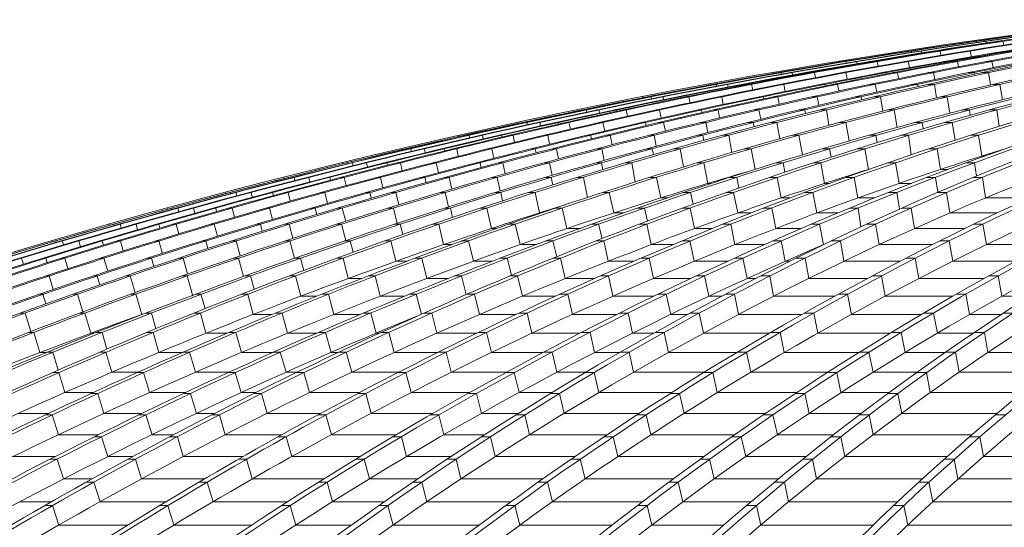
# Model space of a CAD drawing. Header units: millimetres. Extents: x 98865 to 469195, y -12752 to 43452.
# Tile 48 of 98: x 278870 to 282635, y 36623 to 38564. Entities that reach past the tile are written whole.
import ezdxf

# ---------------------------------------------------------------- set-up
doc = ezdxf.new("R2010")
doc.units = ezdxf.units.MM
doc.header["$LTSCALE"] = 0.05
doc.layers.get('0').update_dxf_attribs({"lineweight": 0})

# ---------------------------------------------------------------- blocks, each defined once
blk = doc.blocks.new('fjhhjhjj')
at = {"elevation": -8576.5}
for points in [[(46762.6, 15673.5, -0.18771), (62936.6, 24280.2)], [(62953.8, 24280.2, 0.039118), (59038.2, 23497.9, 0.036586), (55573.4, 22237.1, 0.039025), (52351.5, 20487.6, 0.039239), (49379.8, 18282.2, 0.036518), (46781.5, 15673.5)], [(62959.3, 24280.2, 0.039305), (59064, 23497.9, 0.0367), (55616.1, 22237.1, 0.036614), (52391.6, 20487.6, 0.036612), (49451.2, 18282.2, 0.036513), (46864.8, 15673.5)], [(62984.3, 24280.2, 0.039575), (59118, 23497.9, 0.036909), (55695.6, 22237.1, 0.036762), (52495.1, 20487.6, 0.036687), (49576.5, 18282.2, 0.01823), (48246.7, 17026.1, 0.018268), (47009.3, 15673.5)], [(62991.2, 24280.2, 0.039575), (59124.9, 23497.9, 0.036909), (55702.5, 22237.1, 0.036762), (52502, 20487.6, 0.036687), (49583.4, 18282.2, 0.03651), (47016.2, 15673.5)], [(63027.4, 24280.2, 0.039972), (59202.9, 23497.9, 0.018833), (57486.5, 22930.4, 0.018369), (55817.6, 22237.1, 0.018694), (54204.5, 21422.1, 0.018271), (52651.7, 20487.6, 0.018633), (51167.7, 19438.1, 0.01815), (49764.7, 18282.2, 0.018462), (48449.2, 17026.1, 0.018027), (47225.3, 15673.5)], [(63039.4, 24280.2, 0.040592), (59278.5, 23497.9, 0.037721), (55950.6, 22237.1, 0.038047), (52843.8, 20487.6, 0.037763), (50001.6, 18282.2, 0.036483), (47506, 15673.5)], [(63132.9, 24280.2, 0.040969), (59410, 23497.9, 0.037974), (56114.6, 22237.1, 0.037501), (53032.7, 20487.6, 0.037043), (50222.4, 18282.2, 0.036462), (47750.4, 15673.5)], [(63146.5, 24280.2, 0.040969), (59423.6, 23497.9, 0.037974), (56128.2, 22237.1, 0.037501), (53046.3, 20487.6, 0.037043), (50236, 18282.2, 0.036462), (47764, 15673.5)], [(63272.6, 24280.2, 0.041334), (59585.6, 23497.9, 0.038282), (56323.1, 22237.1, 0.037017), (53268, 20487.6, 0.036368), (50491, 18282.2, 0.036444), (48044.5, 15673.5)], [(63295, 24280.2, 0.042403), (59710.3, 23497.9, 0.039047), (56537.2, 22237.1, 0.038215), (53569.8, 20487.6, 0.037353), (50863.8, 18282.2, 0.036362), (48483.6, 15673.5)], [(63378.8, 24280.2, 0.043466), (59890.9, 23497.9, 0.039825), (56803.6, 22237.1, 0.038714), (53916.3, 20487.6, 0.037547), (51283.5, 18282.2, 0.036258), (48967.6, 15673.5)], [(63398.8, 24280.2, 0.043466), (59910.9, 23497.9, 0.039825), (56823.6, 22237.1, 0.038714), (53936.3, 20487.6, 0.037547), (51303.4, 18282.2, 0.036258), (48987.6, 15673.5)], [(63492.7, 24280.2, 0.044718), (60113.3, 23497.9, 0.040724), (57122, 22237.1, 0.039269), (54324.6, 20487.6, 0.037737), (51773.6, 18282.2, 0.036105), (49529.8, 15673.5)], [(63520.9, 24280.2, 0.046454), (60282.9, 23497.9, 0.041974), (57417.6, 22237.1, 0.039159), (54733.9, 20487.6, 0.037023), (52295.7, 18282.2, 0.035844), (50147.1, 15673.5)], [(63716, 24280.2, 0.047374), (60549.1, 23497.9, 0.042567), (57745.8, 22237.1, 0.040333), (55124.2, 20487.6, 0.038015), (52733.6, 18282.2, 0.035685), (50630.9, 15673.5)], [(63741.8, 24280.2, 0.047374), (60574.9, 23497.9, 0.042567), (57771.7, 22237.1, 0.040333), (55150.1, 20487.6, 0.038015), (52759.5, 18282.2, 0.035685), (50656.7, 15673.5)], [(63964.6, 24280.2, 0.048308), (60867.1, 23497.9, 0.043228), (58126.2, 22237.1, 0.039953), (55559.6, 20487.6, 0.037282), (53226.6, 18282.2, 0.035508), (51171.2, 15673.5)], [(64001.7, 24280.2, 0.050801), (61078.4, 23497.9, 0.044807), (58490.9, 22237.1, 0.041478), (56070.9, 20487.6, 0.038141), (53864.2, 18282.2, 0.034979), (51923.2, 15673.5)], [(64136.1, 24280.2, 0.05323), (61368.1, 23497.9, 0.046298), (58918, 22237.1, 0.042138), (56626.7, 20487.6, 0.038087), (54537.2, 18282.2, 0.03439), (52699.3, 15673.5)], [(64167.2, 24280.2, 0.053231), (61399.2, 23497.9, 0.046299), (58949.1, 22237.1, 0.042139), (56657.8, 20487.6, 0.038087), (54568.3, 18282.2, 0.03439), (52730.4, 15673.5)], [(64309.6, 24280.2, 0.056039), (61706.2, 23497.9, 0.047917), (59401.7, 22237.1, 0.042752), (57246.6, 20487.6, 0.037893), (55281.3, 18282.2, 0.033634), (53552.7, 15673.5)], [(64351.4, 24280.2, 0.059928), (61953.1, 23497.9, 0.050008), (59831, 22237.1, 0.042466), (57843.3, 20487.6, 0.036488), (56037.5, 18282.2, 0.03248), (54446.1, 15673.5)], [(64628.8, 24280.2, 0.061936), (62327.9, 23497.9, 0.050937), (60291.3, 22237.1, 0.043534), (58386.6, 20487.6, 0.037088), (56649.7, 18282.2, 0.031856), (55122, 15673.5)], [(64664.4, 24280.2, 0.061935), (62363.5, 23497.9, 0.050937), (60326.9, 22237.1, 0.043536), (58422.2, 20487.6, 0.037089), (56685.3, 18282.2, 0.031857), (55157.5, 15673.5)], [(64962.1, 24280.2, 0.064033), (62757.2, 23497.9, 0.051922), (60806.3, 22237.1, 0.042903), (58979.3, 20487.6, 0.0359), (57318.7, 18282.2, 0.031172), (55855.7, 15673.5)], [(65010.2, 24280.2, 0.069507), (63034.5, 23497.9, 0.05401), (61285.7, 22237.1, 0.043608), (59650.2, 20487.6, 0.035415), (58158.8, 18282.2, 0.029326), (56847, 15673.5)], [(65182, 24280.2, 0.074832), (63404.9, 23497.9, 0.055576), (61831.8, 22237.1, 0.043071), (60360.7, 20487.6, 0.033892), (59019.2, 18282.2, 0.027439), (57839.2, 15673.5)], [(65221.3, 24280.2, 0.074834), (63444.1, 23497.9, 0.055579), (61871, 22237.1, 0.04307), (60399.9, 20487.6, 0.033892), (59058.4, 18282.2, 0.027439), (57878.4, 15673.5)], [(65398.2, 24280.2, 0.080869), (63825.5, 23497.9, 0.056693), (62433.4, 22237.1, 0.041891), (61131.6, 20487.6, 0.031865), (59944.4, 18282.2, 0.025214), (58900.2, 15673.5)], [(62388.5, 24205.7, 0.033617), (59039.5, 23497.9, 0.036586), (55574.8, 22237.1, 0.039142), (52353.6, 20487.6, 0.039364), (49381.1, 18282.2, 0.036518), (46782.9, 15673.5)], [(62388.5, 24205.7, 0.033628), (59059.7, 23497.9, 0.0367), (55611.7, 22237.1, 0.036614), (52387.2, 20487.6, 0.036612), (49446.8, 18282.2, 0.036513), (46860.4, 15673.5)], [(62427.8, 24197.6, 0.033744), (59212.3, 23497.9, 0.037215), (55827, 22237.1, 0.036977), (52661, 20487.6, 0.018395), (51177.1, 19438.1, 0.036624), (48458.6, 17026.1, 0.018179), (47234.7, 15673.5)], [(62427.2, 24197.6, 0.034203), (59266.1, 23497.9, 0.037721), (55938.3, 22237.1, 0.038047), (52831.5, 20487.6, 0.037763), (49989.3, 18282.2, 0.036483), (47493.7, 15673.5)], [(62703.1, 24197.6, 0.035058), (59600.5, 23497.9, 0.038282), (56338, 22237.1, 0.037134), (53283.6, 20487.6, 0.036499), (50505.9, 18282.2, 0.036444), (48059.3, 15673.5)], [(62703.4, 24197.6, 0.035573), (59692.6, 23497.9, 0.039047), (56519.5, 22237.1, 0.038215), (53552.1, 20487.6, 0.037353), (50846.1, 18282.2, 0.036362), (48465.9, 15673.5)], [(62979.4, 24197.6, 0.037923), (60135.5, 23497.9, 0.040724), (57144.2, 22237.1, 0.039269), (54346.8, 20487.6, 0.037737), (51795.8, 18282.2, 0.036105), (49552, 15673.5)], [(62978.8, 24197.6, 0.039031), (60258.1, 23497.9, 0.041973), (57392.9, 22237.1, 0.039281), (54709.8, 20487.6, 0.037158), (52270.9, 18282.2, 0.035844), (50122.3, 15673.5)], [(63503.7, 24197.6, 0.0412), (60894, 23497.9, 0.043228), (58153.2, 22237.1, 0.040078), (55587.1, 20487.6, 0.037418), (53253.5, 18282.2, 0.035508), (51198.2, 15673.5)], [(63503.7, 24197.6, 0.042487), (61049.2, 23497.9, 0.044807), (58461.6, 22237.1, 0.041477), (56041.7, 20487.6, 0.038141), (53835, 18282.2, 0.034979), (51894, 15673.5)], [(63933.9, 24197.6, 0.047911), (61739, 23497.9, 0.047918), (59434.5, 22237.1, 0.042752), (57279.4, 20487.6, 0.037893), (55314.2, 18282.2, 0.033634), (53585.5, 15673.5)], [(63933.2, 24197.6, 0.050186), (61918.3, 23497.9, 0.050008), (59796.2, 22237.1, 0.042596), (57809, 20487.6, 0.036624), (56002.7, 18282.2, 0.03248), (54411.3, 15673.5)], [(64655.9, 24197.6, 0.055235), (62793.6, 23497.9, 0.051921), (60842.6, 22237.1, 0.043033), (59016.2, 20487.6, 0.036034), (57355.1, 18282.2, 0.031172), (55892.1, 15673.5)], [(64655.6, 24197.6, 0.057888), (62996.6, 23497.9, 0.05401), (61247.7, 22237.1, 0.043608), (59612.2, 20487.6, 0.035414), (58120.9, 18282.2, 0.029326), (56809, 15673.5)], [(64373.6, 24132.3, 0.054713), (62376.9, 23420, 0.05094), (60346.7, 22163.2, 0.043536), (58448.1, 20419.3, 0.037089), (56716.8, 18221, 0.031745), (55193.6, 15620.6)], [(64921.4, 24108, 0.063226), (63454.4, 23420, 0.055579), (61886.4, 22163.2, 0.04307), (60420, 20419.3, 0.033892), (59082.7, 18221, 0.0273), (57906.3, 15620.6)], [(63842.6, 24083.4, 0.0479), (61966.6, 23420, 0.050007), (59851.3, 22163.2, 0.043358), (57873.5, 20419.3, 0.037419), (56070, 18221, 0.032414), (54483.7, 15620.6)], [(64510.1, 24057.8, 0.052863), (63046, 23420, 0.05401), (61302.8, 22163.2, 0.043608), (59672.5, 20419.3, 0.035415), (58185.9, 18221, 0.029237), (56878, 15620.6)], [(62452, 23788, 0.020585), (61415.3, 23420, 0.046298), (58973, 22163.2, 0.042138), (56689, 20419.3, 0.038087), (54606.3, 18221, 0.034244), (52773.8, 15620.6)], [(61476, 23702.7, 0.013612), (60593.4, 23420, 0.042568), (57799, 22163.2, 0.040333), (55185.8, 20419.3, 0.038016), (52802.8, 18221, 0.035579), (50706.4, 15620.6)], [(61928.4, 23708.6, 0.014968), (61095.4, 23420, 0.044807), (58516.1, 22163.2, 0.041477), (56104, 20419.3, 0.038788), (53904.3, 18221, 0.034841), (51969.1, 15620.6)], [(60766.4, 23572.4, 0.006913), (60301.1, 23420, 0.041972), (57445.1, 22163.2, 0.040001), (54774.7, 20419.3, 0.037946), (52339.7, 18221, 0.035806), (50197.8, 15620.6)], [(63186.8, 23602.1, 0.011823), (62806.7, 23420, 0.051924), (60861.9, 22163.2, 0.043673), (59043.5, 20419.3, 0.036691), (57385.5, 18221, 0.014988), (56630, 16968.9, 0.013115), (55926.6, 15620.6)], [(61756.6, 23421.1, 0.000061), (61754, 23420, 0.047917), (59456.9, 22163.2, 0.042751), (57308.8, 20419.3, 0.037892), (55349.8, 18221, 0.033527), (53626.4, 15620.6)], [(59171.8, 23162.2, 0.030221), (56853.7, 22163.2, 0.038714), (53975.7, 20419.3, 0.037547), (51351.3, 18221, 0.036142), (49042.3, 15620.6)], [(60199.1, 23146.1, 0.03225), (58180.2, 22163.2, 0.04069), (55625.6, 20419.3, 0.038083), (53296.2, 18221, 0.035317), (51246.7, 15620.6)]]:
    blk.add_lwpolyline(points, format="xyb", dxfattribs=at)
for points in [[(62307.5, 24197.6), (62308.2, 24194.6)], [(62332.2, 24197.6), (62328.8, 24197.6)], [(62332.2, 24197.6), (62332.2, 24197.6)], [(62337.6, 24197.6), (62332.7, 24197.6)], [(62337.6, 24197.6), (62338.6, 24193.4)], [(62374.2, 24197.6), (62367.3, 24197.6)], [(62374.2, 24197.6), (62375.6, 24191.4)], [(62439.3, 24197.6), (62417.1, 24197.6)], [(62439.3, 24197.6), (62442.7, 24182.8)], [(62068.4, 24158.6), (62067.6, 24161.9)], [(62081.7, 24160.2), (62078.9, 24160.2)], [(62081.8, 24159.8), (62081.7, 24160.2)], [(62089, 24160.2), (62084.2, 24160.2)], [(62089, 24160.2), (62090, 24155.4)], [(62127.4, 24160.2), (62120.5, 24160.2)], [(62127.4, 24160.2), (62128.9, 24153.2)], [(62137.7, 24152.2), (62133, 24152.2)], [(62183.3, 24160.2), (62173, 24160.2)], [(62183.3, 24160.2), (62183.4, 24159.6)], [(62199.3, 24160.2), (62187.1, 24160.2)], [(62199.3, 24160.2), (62202.7, 24143.9)], [(62315, 24160.2), (62301.4, 24160.2)], [(62315, 24160.2), (62319.7, 24138.5)], [(61816.7, 24118.2), (61815.9, 24121.9)], [(61831.2, 24120.2), (61828.9, 24120.2)], [(61831.4, 24119.5), (61831.2, 24120.2)], [(61840.2, 24120.2), (61835.6, 24120.2)], [(61840.2, 24120.2), (61841.4, 24114.8)], [(61880.5, 24120.2), (61873.6, 24120.2)], [(61880.5, 24120.2), (61882.1, 24112.3)], [(61938.8, 24120.2), (61928.8, 24120.2)], [(61938.8, 24120.2), (61939.1, 24118.9)], [(61959.1, 24120.2), (61946.9, 24120.2)], [(61959.1, 24120.2), (61963.2, 24102.6)], [(62077.2, 24120.2), (62063.6, 24120.2)], [(62077.2, 24120.2), (62082.1, 24096.8)], [(62230.4, 24120.2), (62213.7, 24120.2)], [(62230.4, 24120.2), (62231, 24117.4)], [(62265.7, 24120.2), (62246.8, 24120.2)], [(62265.7, 24120.2), (62269.7, 24100)], [(62397.4, 24120.2), (62377.4, 24120.2)], [(62397.4, 24120.2), (62402, 24096.8)], [(61565.4, 24075.4), (61564.5, 24079.3)], [(61580.9, 24077.7), (61578.9, 24077.7)], [(61581.1, 24076.7), (61580.9, 24077.7)], [(61591.5, 24077.7), (61587, 24077.7)], [(61591.5, 24077.7), (61592.8, 24071.7)], [(61633.6, 24077.7), (61626.8, 24077.7)], [(61633.6, 24077.7), (61635.4, 24068.9)], [(61694.4, 24077.7), (61684.6, 24077.7)], [(61694.4, 24077.7), (61694.8, 24075.6)], [(61719, 24077.7), (61706.7, 24077.7)], [(61719, 24077.7), (61722.7, 24058.5)], [(61839.5, 24077.7), (61825.9, 24077.7)], [(61839.5, 24077.7), (61844.6, 24052.5)], [(61994.3, 24077.7), (61978.3, 24077.7)], [(61994.3, 24077.7), (61995.3, 24073.3)], [(62036.7, 24077.7), (62018.3, 24077.7)], [(62036.7, 24077.7), (62041.1, 24055.1)], [(62174.6, 24077.7), (62154.6, 24077.7)], [(62174.6, 24077.7), (62179.6, 24051.5)], [(62329.9, 24077.7), (62306.7, 24077.7)], [(62329.9, 24077.7), (62331, 24071.7)], [(62384.8, 24077.7), (62359.5, 24077.7)], [(62384.8, 24077.7), (62392.7, 24030.5)], [(61314.5, 24030), (61313.6, 24034.2)], [(61330.7, 24032.7), (61329, 24032.7)], [(61331, 24031.3), (61330.7, 24032.7)], [(61343, 24032.7), (61338.5, 24032.7)], [(61343, 24032.7), (61344.5, 24026)], [(61386.9, 24032.7), (61380, 24032.7)], [(61386.9, 24032.7), (61388.9, 24022.8)], [(61450.1, 24032.7), (61440.5, 24032.7)], [(61450.1, 24032.7), (61450.7, 24029.6)], [(61478.9, 24032.7), (61466.6, 24032.7)], [(61478.9, 24032.7), (61482.9, 24011.9)], [(61601.8, 24032.7), (61588.2, 24032.7)], [(61601.8, 24032.7), (61607.3, 24005.6)], [(61758.4, 24032.7), (61742.9, 24032.7)], [(61758.4, 24032.7), (61759.6, 24026.6)], [(61807.8, 24032.7), (61789.7, 24032.7)], [(61807.8, 24032.7), (61812.3, 24007.5)], [(61951.9, 24032.7), (61931.9, 24032.7)], [(61951.9, 24032.7), (61957.3, 24003.5)], [(62113.6, 24032.7), (62090.9, 24032.7)], [(62113.6, 24032.7), (62115.1, 24024.2)], [(62177.9, 24032.7), (62152.8, 24032.7)], [(62177.9, 24032.7), (62186.3, 23981.8)], [(62428.4, 24032.7), (62402.5, 24032.7)], [(62428.4, 24032.7), (62438.4, 23974.3)], [(61064, 23982.1), (61063.1, 23986.5)], [(61080.8, 23985.1), (61079.3, 23985.1)], [(61081.2, 23983.4), (61080.8, 23985.1)], [(61094.6, 23985.1), (61090.2, 23985.1)], [(61094.6, 23985.1), (61096.1, 23977.7)], [(61140.3, 23985.1), (61133.5, 23985.1)], [(61140.3, 23985.1), (61142.2, 23974.2)], [(61206.1, 23985.1), (61196.6, 23985.1)], [(61206.1, 23985.1), (61206.8, 23981.1)], [(61239, 23985.1), (61226.7, 23985.1)], [(61239, 23985.1), (61243.3, 23962.8)], [(61364.4, 23985.1), (61350.8, 23985.1)], [(61364.4, 23985.1), (61370.3, 23956.1)], [(61522.8, 23985.1), (61507.7, 23985.1)], [(61522.8, 23985.1), (61524.5, 23977.2)], [(61579.1, 23985.1), (61561.2, 23985.1)], [(61579.1, 23985.1), (61584.5, 23957.3)], [(61729.3, 23985.1), (61709.3, 23985.1)], [(61729.3, 23985.1), (61735.3, 23952.9)], [(61897.6, 23985.1), (61875.2, 23985.1)], [(61897.6, 23985.1), (61899.6, 23974)], [(61971.1, 23985.1), (61946.2, 23985.1)], [(61971.1, 23985.1), (61980.2, 23930.4)], [(62226.1, 23985.1), (62200.3, 23985.1)], [(62226.1, 23985.1), (62236.9, 23922.6)], [(60813.1, 23936.4), (60814.1, 23931.8)], [(60831.3, 23935), (60829.9, 23935)], [(60831.3, 23935), (60829.9, 23935)], [(60831.3, 23935), (60831.7, 23932.9)], [(60846.5, 23935), (60842.1, 23935)], [(60846.5, 23935), (60842.1, 23935)], [(60846.5, 23935), (60848.2, 23926.9)], [(60894.1, 23935), (60887.2, 23935)], [(60894.1, 23935), (60887.2, 23935)], [(60894.1, 23935), (60896.6, 23923.1)], [(60962.3, 23935), (60952.9, 23935)], [(60962.3, 23935), (60952.9, 23935)], [(60962.3, 23935), (60963.4, 23929.9)], [(60999.4, 23935), (60987.1, 23935)], [(60999.4, 23935), (60987.1, 23935)], [(60999.4, 23935), (61004.1, 23911)], [(61127.1, 23935), (61113.5, 23935)], [(61127.1, 23935), (61113.5, 23935)], [(61127.1, 23935), (61133.5, 23904.1)], [(61287.6, 23935), (61272.7, 23935)], [(61287.6, 23935), (61272.7, 23935)], [(61287.6, 23935), (61289.7, 23925.2)], [(61350.6, 23935), (61332.9, 23935)], [(61350.6, 23935), (61332.9, 23935)], [(61350.6, 23935), (61356.6, 23904.4)], [(61506.9, 23935), (61487, 23935)], [(61506.9, 23935), (61487, 23935)], [(61506.9, 23935), (61513.7, 23899.6)], [(61681.9, 23935), (61659.7, 23935)], [(61681.9, 23935), (61659.7, 23935)], [(61681.9, 23935), (61684.4, 23921.1)], [(61764.6, 23935), (61739.8, 23935)], [(61764.6, 23935), (61739.8, 23935)], [(61764.6, 23935), (61774.4, 23876.5)], [(62024.1, 23935), (61998.2, 23935)], [(62024.1, 23935), (61998.2, 23935)], [(62024.1, 23935), (62035.7, 23868.3)], [(62311.4, 23935), (62284.5, 23935)], [(62311.4, 23935), (62284.5, 23935)], [(62311.4, 23935), (62314.9, 23915)], [(62416.1, 23935), (62386.8, 23935)], [(62416.1, 23935), (62386.8, 23935)], [(62416.1, 23935), (62426.1, 23872.6)], [(60585.9, 23883.5), (60584.8, 23888.3)], [(60603.2, 23887), (60602, 23887)], [(60603.8, 23884.5), (60603.2, 23887)], [(60619.7, 23887), (60615.4, 23887)], [(60619.7, 23887), (60621.7, 23878.1)], [(60669, 23887), (60662.1, 23887)], [(60669, 23887), (60671.8, 23874)], [(60739.6, 23887), (60730.3, 23887)], [(60739.6, 23887), (60740.9, 23880.9)], [(60780.4, 23887), (60768.1, 23887)], [(60780.4, 23887), (60785.7, 23861.5)], [(60910.4, 23887), (60896.8, 23887)], [(60910.4, 23887), (60917.5, 23854.3)], [(61072.7, 23887), (61058, 23887)], [(61072.7, 23887), (61075.3, 23875.4)], [(61141.8, 23887), (61124.3, 23887)], [(61141.8, 23887), (61149, 23853.9)], [(61303.8, 23887), (61283.8, 23887)], [(61303.8, 23887), (61311.5, 23848.6)], [(61484.8, 23887), (61462.8, 23887)], [(61484.8, 23887), (61488, 23870.4)], [(61575.8, 23887), (61551.2, 23887)], [(61575.8, 23887), (61587, 23825)], [(61839.5, 23887), (61813.6, 23887)], [(61839.5, 23887), (61852.5, 23816.5)], [(62130.6, 23887), (62103.9, 23887)], [(62130.6, 23887), (62135, 23863.2)], [(62245.6, 23887), (62216.5, 23887)], [(62245.6, 23887), (62257, 23819.3)], [(60363.5, 23834.4), (60362.4, 23839.2)], [(60380.9, 23838), (60379.8, 23838)], [(60381.6, 23835.2), (60380.9, 23838)], [(60398.6, 23838), (60394.3, 23838)], [(60398.6, 23838), (60400.7, 23828.5)], [(60449.5, 23838), (60442.6, 23838)], [(60449.5, 23838), (60452.6, 23824)], [(60522.5, 23838), (60513.2, 23838)], [(60522.5, 23838), (60524, 23830.9)], [(60566.9, 23838), (60554.6, 23838)], [(60566.9, 23838), (60572.5, 23811)], [(60699, 23838), (60685.4, 23838)], [(60699, 23838), (60706.5, 23803.6)], [(60863.3, 23838), (60848.7, 23838)], [(60863.3, 23838), (60866.2, 23824.5)], [(60938.3, 23838), (60920.8, 23838)], [(60938.3, 23838), (60945.7, 23802.2)], [(61105.7, 23838), (61085.7, 23838)], [(61105.7, 23838), (61114, 23796.5)], [(61292.8, 23838), (61270.8, 23838)], [(61292.8, 23838), (61296.5, 23818.6)], [(61391.8, 23838), (61367.2, 23838)], [(61391.8, 23838), (61403.5, 23772.4)], [(61659.5, 23838), (61633.6, 23838)], [(61659.5, 23838), (61673, 23763.4)], [(61954.4, 23838), (61927.8, 23838)], [(61954.4, 23838), (61959.5, 23810.3)], [(62079.3, 23838), (62050.4, 23838)], [(62079.3, 23838), (62089.3, 23763.9)], [(62346.8, 23838), (62315.7, 23838)], [(62346.8, 23838), (62359.4, 23759)], [(60138.9, 23782.6), (60137.7, 23787.6)], [(60156.3, 23786.4), (60155.1, 23786.4)], [(60157.1, 23783.2), (60156.3, 23786.4)], [(60175.2, 23786.4), (60170.9, 23786.4)], [(60175.2, 23786.4), (60177.6, 23776.1)], [(60227.7, 23786.4), (60220.8, 23786.4)], [(60227.7, 23786.4), (60231.1, 23771.3)], [(60303, 23786.4), (60293.8, 23786.4)], [(60303, 23786.4), (60304.9, 23778.1)], [(60351.2, 23786.4), (60338.8, 23786.4)], [(60351.2, 23786.4), (60357.3, 23757.9)], [(60485.4, 23786.4), (60471.8, 23786.4)], [(60485.4, 23786.4), (60493.5, 23750.2)], [(60651.7, 23786.4), (60637.2, 23786.4)], [(60651.7, 23786.4), (60655.2, 23771)], [(60732.6, 23786.4), (60715.1, 23786.4)], [(60732.6, 23786.4), (60740.8, 23747.8)], [(60905.5, 23786.4), (60885.5, 23786.4)], [(60905.5, 23786.4), (60915.3, 23741.8)], [(61098.8, 23786.4), (61076.9, 23786.4)], [(61098.8, 23786.4), (61103.2, 23764.1)], [(61206, 23786.4), (61181.4, 23786.4)], [(61206, 23786.4), (61218.8, 23717.2)], [(61477.7, 23786.4), (61451.8, 23786.4)], [(61477.7, 23786.4), (61492.5, 23707.9)], [(61776.4, 23786.4), (61750, 23786.4)], [(61776.4, 23786.4), (61782.5, 23754.7)], [(61911.4, 23786.4), (61882.6, 23786.4)], [(61925.2, 23707.6), (61911.4, 23786.4)], [(62187.8, 23786.4), (62156.7, 23786.4)], [(62187.8, 23786.4), (62200.8, 23707.6)], [(62370.4, 23759), (62359.4, 23759)], [(59914.8, 23728.9), (59913.5, 23733.9)], [(59932, 23732.8), (59930.9, 23732.8)], [(59933, 23729.2), (59932, 23732.8)], [(59952.1, 23732.8), (59947.8, 23732.8)], [(59952.1, 23732.8), (59954.7, 23721.7)], [(60006.3, 23732.8), (59999.4, 23732.8)], [(60006.3, 23732.8), (60010.1, 23716.6)], [(60084, 23732.8), (60074.8, 23732.8)], [(60084, 23732.8), (60086.2, 23723.3)], [(60135.8, 23732.8), (60123.4, 23732.8)], [(60135.8, 23732.8), (60142.5, 23702.7)], [(60272.2, 23732.8), (60258.6, 23732.8)], [(60272.2, 23732.8), (60281, 23694.8)], [(60440.5, 23732.8), (60426, 23732.8)], [(60440.5, 23732.8), (60444.6, 23715.3)], [(60527.3, 23732.8), (60509.8, 23732.8)], [(60527.3, 23732.8), (60536.5, 23691.3)], [(60705.7, 23732.8), (60685.8, 23732.8)], [(60705.7, 23732.8), (60716.1, 23684.8)], [(60905.2, 23732.8), (60883.3, 23732.8)], [(60905.2, 23732.8), (60910.4, 23707.4)], [(61020.5, 23732.8), (60995.9, 23732.8)], [(61020.5, 23732.8), (61033.9, 23659.7)], [(61296.2, 23732.8), (61270.4, 23732.8)], [(61296.2, 23732.8), (61311.8, 23654.1)], [(61598.9, 23732.8), (61572.5, 23732.8)], [(61598.9, 23732.8), (61606.1, 23696.8)], [(61743.9, 23732.8), (61715.1, 23732.8)], [(61758.2, 23654.1), (61743.9, 23732.8)], [(62029.1, 23732.8), (61998, 23732.8)], [(62029.1, 23732.8), (62042.7, 23654.1)], [(62330.7, 23732.8), (62298.3, 23732.8)], [(62330.7, 23732.8), (62338.8, 23682.1)], [(61925.5, 23707.6), (61925.2, 23707.6)], [(62230.2, 23707.6), (62200.8, 23707.6)], [(59691.1, 23673.1), (59689.8, 23678.2)], [(59708.2, 23677.1), (59707.1, 23677.1)], [(59709.3, 23673.1), (59708.2, 23677.1)], [(59729.4, 23677.1), (59725.1, 23677.1)], [(59729.4, 23677.1), (59732.4, 23665.3)], [(59785.3, 23677.1), (59778.4, 23677.1)], [(59785.3, 23677.1), (59789.6, 23659.8)], [(59865.4, 23677.1), (59856.1, 23677.1)], [(59865.4, 23677.1), (59868, 23666.4)], [(59920.8, 23677.1), (59908.4, 23677.1)], [(59920.8, 23677.1), (59928.4, 23645.5)], [(60059.4, 23677.1), (60045.8, 23677.1)], [(60059.4, 23677.1), (60069, 23637.3)], [(60229.8, 23677.1), (60215.2, 23677.1)], [(60229.8, 23677.1), (60234.6, 23657.5)], [(60322.3, 23677.1), (60304.9, 23677.1)], [(60322.3, 23677.1), (60332.6, 23632.7)], [(60506.3, 23677.1), (60486.4, 23677.1)], [(60506.3, 23677.1), (60518, 23625.7)], [(60712, 23677.1), (60690.1, 23677.1)], [(60712, 23677.1), (60718.2, 23648.5)], [(60835.4, 23677.1), (60810.8, 23677.1)], [(60835.4, 23677.1), (60851.8, 23600.8)], [(61115.2, 23677.1), (61089.3, 23677.1)], [(61115.2, 23677.1), (61131.4, 23598.6)], [(61324.2, 23654.1), (61311.8, 23654.1)], [(61421.9, 23677.1), (61395.4, 23677.1)], [(61421.9, 23677.1), (61430.3, 23636.6)], [(61576.8, 23677.1), (61547.9, 23677.1)], [(61591.7, 23598.6), (61576.8, 23677.1)], [(61776.2, 23654.1), (61758.2, 23654.1)], [(61870.9, 23677.1), (61839.8, 23677.1)], [(61870.9, 23677.1), (61885, 23598.6)], [(62089.7, 23654.1), (62042.7, 23654.1)], [(62182, 23677.1), (62149.5, 23677.1)], [(62182, 23677.1), (62191.4, 23620)], [(62361.1, 23677.1), (62326.7, 23677.1)], [(62361.1, 23677.1), (62372.9, 23598.6)], [(59468, 23615.3), (59466.6, 23620.4)], [(59484.8, 23619.4), (59483.6, 23619.4)], [(59486.1, 23615), (59484.8, 23619.4)], [(59507.1, 23619.4), (59502.8, 23619.4)], [(59507.1, 23619.4), (59510.5, 23606.8)], [(59564.7, 23619.4), (59557.8, 23619.4)], [(59564.7, 23619.4), (59569.5, 23600.9)], [(59647.2, 23619.4), (59637.9, 23619.4)], [(59647.2, 23619.4), (59650.3, 23607.4)], [(59706.2, 23619.4), (59693.9, 23619.4)], [(59706.2, 23619.4), (59714.4, 23586.1)], [(59847, 23619.4), (59833.4, 23619.4)], [(59847, 23619.4), (59857.5, 23577.7)], [(60019.5, 23619.4), (60004.9, 23619.4)], [(60019.5, 23619.4), (60024.7, 23597.5)], [(60117.9, 23619.4), (60100.3, 23619.4)], [(60117.9, 23619.4), (60129.4, 23572)], [(60307.4, 23619.4), (60287.4, 23619.4)], [(60307.4, 23619.4), (60320.4, 23564.5)], [(60519.3, 23619.4), (60497.4, 23619.4)], [(60519.3, 23619.4), (60526.6, 23587.4)], [(60650.7, 23619.4), (60626.1, 23619.4)], [(60650.7, 23619.4), (60667.3, 23541.1)], [(60934.6, 23619.4), (60908.8, 23619.4)], [(60934.6, 23619.4), (60951.5, 23541.1)], [(61245.4, 23619.4), (61218.8, 23619.4)], [(61245.4, 23619.4), (61255.1, 23574.3)], [(61410.2, 23619.4), (61381.2, 23619.4)], [(61425.7, 23541.1), (61410.2, 23619.4)], [(61713.2, 23619.4), (61682.1, 23619.4)], [(61713.2, 23619.4), (61727.8, 23541.1)], [(62033.7, 23619.4), (62001.2, 23619.4)], [(62033.7, 23619.4), (62044.8, 23555.6)], [(62224.6, 23619.4), (62190, 23619.4)], [(62224.6, 23619.4), (62236.8, 23541.1)], [(61156.8, 23598.6), (61131.4, 23598.6)], [(61626.7, 23598.6), (61591.7, 23598.6)], [(61949.1, 23598.6), (61885, 23598.6)], [(62542.2, 23598.6), (62372.9, 23598.6)], [(59245.4, 23555.5), (59244, 23560.6)], [(59261.9, 23559.7), (59260.7, 23559.7)], [(59263.3, 23554.8), (59261.9, 23559.7)], [(59285.3, 23559.7), (59281, 23559.7)], [(59285.3, 23559.7), (59289.1, 23546.2)], [(59344.5, 23559.7), (59337.6, 23559.7)], [(59344.5, 23559.7), (59349.8, 23539.9)], [(59429.5, 23559.7), (59420.2, 23559.7)], [(59429.5, 23559.7), (59433.1, 23546.4)], [(59492.1, 23559.7), (59479.8, 23559.7)], [(59492.1, 23559.7), (59501.1, 23524.8)], [(59635, 23559.7), (59621.4, 23559.7)], [(59635, 23559.7), (59646.7, 23516.2)], [(59809.7, 23559.7), (59795, 23559.7)], [(59809.7, 23559.7), (59816.2, 23535.6)], [(59913.8, 23559.7), (59896.2, 23559.7)], [(59913.8, 23559.7), (59926.7, 23509.2)], [(60108.9, 23559.7), (60088.9, 23559.7)], [(60108.9, 23559.7), (60123.4, 23501.2)], [(60327.2, 23559.7), (60305.1, 23559.7)], [(60327.2, 23559.7), (60335.6, 23524.2)], [(60466.5, 23559.7), (60441.8, 23559.7)], [(60466.5, 23559.7), (60483.9, 23481.5)], [(60674, 23541.1), (60667.3, 23541.1)], [(60754.5, 23559.7), (60728.7, 23559.7)], [(60754.5, 23559.7), (60772.1, 23481.5)], [(60989.2, 23541.1), (60951.5, 23541.1)], [(61069.4, 23559.7), (61042.7, 23559.7)], [(61069.4, 23559.7), (61080.7, 23509.8)], [(61244, 23559.7), (61214.9, 23559.7)], [(61260.2, 23481.5), (61244, 23559.7)], [(61477.1, 23541.1), (61425.7, 23541.1)], [(61555.9, 23559.7), (61524.8, 23559.7)], [(61555.9, 23559.7), (61571.3, 23481.5)], [(61808.6, 23541.1), (61727.8, 23541.1)], [(61886.1, 23559.7), (61853.4, 23559.7)], [(61886.1, 23559.7), (61896, 23487.5)], [(62088.5, 23559.7), (62053.9, 23559.7)], [(62088.5, 23559.7), (62101.4, 23481.5)], [(62418.2, 23541.1), (62236.8, 23541.1)], [(59021.9, 23498.8), (59023.4, 23493.7)], [(59039.5, 23497.9), (59038.2, 23497.9)], [(59039.5, 23497.9), (59041.1, 23492.6)], [(59064, 23497.9), (59059.7, 23497.9)], [(59064, 23497.9), (59068.2, 23483.6)], [(59124.9, 23497.9), (59118, 23497.9)], [(59124.9, 23497.9), (59130.9, 23476.9)], [(59212.3, 23497.9), (59202.9, 23497.9)], [(59212.3, 23497.9), (59216.4, 23483.2)], [(59278.5, 23497.9), (59266.1, 23497.9)], [(59278.5, 23497.9), (59288.4, 23461.3)], [(59423.6, 23497.9), (59410, 23497.9)], [(59423.6, 23497.9), (59436.1, 23452.4)], [(59600.5, 23497.9), (59585.6, 23497.9)], [(59600.5, 23497.9), (59607.9, 23471.5)], [(59710.3, 23497.9), (59692.6, 23497.9)], [(59710.3, 23497.9), (59724.6, 23444.2)], [(59910.9, 23497.9), (59890.9, 23497.9)], [(59910.9, 23497.9), (59927.1, 23435.7)], [(60135.5, 23497.9), (60113.3, 23497.9)], [(60135.5, 23497.9), (60145.2, 23458.9)], [(60282.9, 23497.9), (60258.1, 23497.9)], [(60282.9, 23497.9), (60301.1, 23420)], [(60574.9, 23497.9), (60549.1, 23497.9)], [(60574.9, 23497.9), (60593.4, 23420)], [(60894, 23497.9), (60867.1, 23497.9)], [(60894, 23497.9), (60907, 23443)], [(61078.4, 23497.9), (61049.2, 23497.9)], [(61078.4, 23497.9), (61095.4, 23420)], [(61399.2, 23497.9), (61368.1, 23497.9)], [(61399.2, 23497.9), (61368.1, 23497.9)], [(61399.2, 23497.9), (61415.3, 23420)], [(61739, 23497.9), (61706.2, 23497.9)], [(61739, 23497.9), (61706.2, 23497.9)], [(61739, 23497.9), (61754, 23420)], [(61953.1, 23497.9), (61918.3, 23497.9)], [(61953.1, 23497.9), (61918.3, 23497.9)], [(61953.1, 23497.9), (61966.6, 23420)], [(62363.5, 23497.9), (62327.9, 23497.9)], [(62363.5, 23497.9), (62327.9, 23497.9)], [(62363.5, 23497.9), (62376.9, 23420)], [(60502.7, 23481.5), (60483.9, 23481.5)], [(60821.8, 23481.5), (60772.1, 23481.5)], [(61327.7, 23481.5), (61260.2, 23481.5)], [(61668.2, 23481.5), (61571.3, 23481.5)], [(62294.4, 23481.5), (62101.4, 23481.5)], [(58801.7, 23429.7), (58800.1, 23434.8)], [(58817.7, 23434), (58816.4, 23434)], [(58819.5, 23428.3), (58817.7, 23434)], [(58843.3, 23434), (58839, 23434)], [(58843.3, 23434), (58847.9, 23418.8)], [(58905.8, 23434), (58898.9, 23434)], [(58905.8, 23434), (58912.4, 23411.8)], [(58995.6, 23434), (58985.9, 23434)], [(58995.6, 23434), (59000.3, 23417.8)], [(59065.5, 23434), (59053.2, 23434)], [(59065.5, 23434), (59076.2, 23395.8)], [(59212.7, 23434), (59199.1, 23434)], [(59212.7, 23434), (59226.3, 23386.6)], [(59391.7, 23434), (59376.9, 23434)], [(59391.7, 23434), (59400.1, 23405.1)], [(59507.4, 23434), (59489.7, 23434)], [(59507.4, 23434), (59523.1, 23377.1)], [(59713.5, 23434), (59693.6, 23434)], [(59713.5, 23434), (59731.2, 23368.1)], [(59944.4, 23434), (59922.1, 23434)], [(59944.4, 23434), (59955.4, 23391.1)], [(60099.8, 23434), (60075.1, 23434)], [(60099.8, 23434), (60118.6, 23356.3)], [(60331.5, 23420), (60301.1, 23420)], [(60395.9, 23434), (60370.1, 23434)], [(60395.9, 23434), (60414.9, 23356.3)], [(60654.4, 23420), (60593.4, 23420)], [(60719, 23434), (60692.1, 23434)], [(60719, 23434), (60733.7, 23373.9)], [(60913.4, 23434), (60884.1, 23434)], [(60930.9, 23356.3), (60913.4, 23434)], [(61178.3, 23420), (61095.4, 23420)], [(61243.1, 23434), (61212, 23434)], [(61243.1, 23434), (61259.6, 23356.3)], [(61527.8, 23420), (61415.3, 23420)], [(61592.3, 23434), (61559.4, 23434)], [(61607.7, 23356.3), (61592.3, 23434)], [(61754.3, 23420), (61754, 23420)], [(61818.2, 23434), (61783.4, 23434)], [(61818.2, 23434), (61832.1, 23356.3)], [(62170.6, 23420), (61966.6, 23420)], [(62234.1, 23434), (62198.5, 23434)], [(62234.1, 23434), (62247.9, 23356.3)], [(62606.6, 23420), (62376.9, 23420)], [(58687.3, 23368.1), (58680.5, 23368.1)], [(58687.3, 23368.1), (58694.5, 23344.7)], [(58779.5, 23368.1), (58769.6, 23368.1)], [(58779.5, 23368.1), (58784.9, 23350.4)], [(58853.1, 23368.1), (58840.7, 23368.1)], [(58853.1, 23368.1), (58864.7, 23328.2)], [(59002.4, 23368.1), (58988.8, 23368.1)], [(59002.4, 23368.1), (59017, 23318.7)], [(59183.5, 23368.1), (59168.6, 23368.1)], [(59183.5, 23368.1), (59192.9, 23336.6)], [(59304.9, 23368.1), (59287.2, 23368.1)], [(59304.9, 23368.1), (59322.1, 23307.9)], [(59516.6, 23368.1), (59496.6, 23368.1)], [(59516.6, 23368.1), (59535.9, 23298.3)], [(59753.6, 23368.1), (59731.4, 23368.1)], [(59753.6, 23368.1), (59766, 23321.3)], [(59917.1, 23368.1), (59892.3, 23368.1)], [(59917.1, 23368.1), (59936.5, 23290.6)], [(60159.9, 23356.3), (60118.6, 23356.3)], [(60217.2, 23368.1), (60191.4, 23368.1)], [(60217.2, 23368.1), (60236.8, 23290.6)], [(60486.6, 23356.3), (60414.9, 23356.3)], [(60544.3, 23368.1), (60517.4, 23368.1)], [(60544.3, 23368.1), (60560.7, 23302.7)], [(60748.5, 23368.1), (60719.3, 23368.1)], [(60766.5, 23290.6), (60748.5, 23368.1)], [(61028.5, 23356.3), (60930.9, 23356.3)], [(61087.1, 23368.1), (61055.9, 23368.1)], [(61087.1, 23368.1), (61104.1, 23290.6)], [(61387, 23356.3), (61259.6, 23356.3)], [(61445.6, 23368.1), (61412.8, 23368.1)], [(61461.5, 23290.6), (61445.6, 23368.1)], [(61624.6, 23356.3), (61607.7, 23356.3)], [(61683.2, 23368.1), (61648.4, 23368.1)], [(61683.2, 23368.1), (61697.6, 23290.6)], [(62046.3, 23356.3), (61832.1, 23356.3)], [(62104.7, 23368.1), (62069.1, 23368.1)], [(62104.7, 23368.1), (62118.9, 23290.6)], [(62487.6, 23356.3), (62247.9, 23356.3)], [(58792.6, 23300.2), (58779, 23300.2)], [(58792.6, 23300.2), (58808.3, 23248.8)], [(58975.8, 23300.2), (58960.9, 23300.2)], [(58975.8, 23300.2), (58986.3, 23266.1)], [(59102.9, 23300.2), (59085.3, 23300.2)], [(59102.9, 23300.2), (59121.6, 23236.6)], [(59320.1, 23300.2), (59300.1, 23300.2)], [(59320.1, 23300.2), (59342.4, 23222.9)], [(59563.2, 23300.2), (59541, 23300.2)], [(59563.2, 23300.2), (59577.2, 23249.3)], [(59734.8, 23300.2), (59710, 23300.2)], [(59734.8, 23300.2), (59754.8, 23222.9)], [(59988.3, 23290.6), (59936.5, 23290.6)], [(60038.9, 23300.2), (60013, 23300.2)], [(60038.9, 23300.2), (60059, 23222.9)], [(60318.8, 23290.6), (60236.8, 23290.6)], [(60369.9, 23300.2), (60343, 23300.2)], [(60369.9, 23300.2), (60387.7, 23229.1)], [(60583.9, 23300.2), (60554.7, 23300.2)], [(60602.5, 23222.9), (60583.9, 23300.2)], [(60878.5, 23290.6), (60766.5, 23290.6)], [(60931.2, 23300.2), (60900.1, 23300.2)], [(60931.2, 23300.2), (60948.8, 23222.9)], [(61245.9, 23290.6), (61104.1, 23290.6)], [(61299.1, 23300.2), (61266.2, 23300.2)], [(61315.5, 23222.9), (61299.1, 23300.2)], [(61494.8, 23290.6), (61461.5, 23290.6)], [(61548.3, 23300.2), (61513.5, 23300.2)], [(61548.3, 23300.2), (61563.1, 23222.9)], [(61921.7, 23290.6), (61697.6, 23290.6)], [(61975.2, 23300.2), (61939.6, 23300.2)], [(61975.2, 23300.2), (61989.9, 23222.9)], [(62368.2, 23290.6), (62118.9, 23290.6)], [(62421.8, 23300.2), (62385.4, 23300.2)], [(62421.8, 23300.2), (62436, 23222.9)], [(58768.7, 23230.2), (58753.8, 23230.2)], [(58768.7, 23230.2), (58780.3, 23193.4)], [(58901.5, 23230.2), (58883.8, 23230.2)], [(58901.5, 23230.2), (58921.8, 23163.2)], [(59124.1, 23230.2), (59104.1, 23230.2)], [(59124.1, 23230.2), (59146.8, 23153.1)], [(59373.3, 23230.2), (59351.1, 23230.2)], [(59373.3, 23230.2), (59388.9, 23175.2)], [(59552.8, 23230.2), (59528.1, 23230.2)], [(59552.8, 23230.2), (59573.4, 23153.1)], [(59860.9, 23230.2), (59835, 23230.2)], [(59860.9, 23230.2), (59881.5, 23153.1)], [(60195.9, 23230.2), (60168.9, 23230.2)], [(60216.3, 23153.7), (60195.9, 23230.2)], [(60419.6, 23230.2), (60390.4, 23230.2)], [(60438.7, 23153.1), (60419.6, 23230.2)], [(60775.6, 23230.2), (60744.5, 23230.2)], [(60793.7, 23153.1), (60775.6, 23230.2)], [(61152.7, 23230.2), (61119.9, 23230.2)], [(61169.6, 23153.1), (61152.7, 23230.2)], [(61413.5, 23230.2), (61378.7, 23230.2)], [(61413.5, 23230.2), (61428.7, 23153.1)], [(61845.9, 23230.2), (61810.3, 23230.2)], [(61845.9, 23230.2), (61860.9, 23153.1)], [(62297.9, 23230.2), (62261.5, 23230.2)], [(62312.5, 23153.1), (62297.9, 23230.2)], [(59816.6, 23222.9), (59754.8, 23222.9)], [(60150.9, 23222.9), (60059, 23222.9)], [(60728.4, 23222.9), (60602.5, 23222.9)], [(61104.8, 23222.9), (60948.8, 23222.9)], [(61364.8, 23222.9), (61315.5, 23222.9)], [(61796.9, 23222.9), (61563.1, 23222.9)], [(62248.7, 23222.9), (61989.9, 23222.9)], [(62541.2, 23222.9), (62436, 23222.9)], [(58700.6, 23158.3), (58682.9, 23158.3)], [(58700.6, 23158.3), (58722.6, 23087.7)], [(58928.6, 23158.3), (58908.6, 23158.3)], [(58928.6, 23158.3), (58952, 23081.4)], [(59183.9, 23158.3), (59161.6, 23158.3)], [(59183.9, 23158.3), (59201.2, 23099)], [(59371.3, 23158.3), (59346.6, 23158.3)], [(59371.3, 23158.3), (59392.5, 23081.4)], [(59683.3, 23158.3), (59657.4, 23158.3)], [(59683.3, 23158.3), (59704.6, 23081.4)], [(60022.2, 23158.3), (59995.3, 23158.3)], [(60043.3, 23081.4), (60022.2, 23158.3)], [(60255.7, 23158.3), (60226.4, 23158.3)], [(60275.3, 23081.4), (60255.7, 23158.3)], [(60620.4, 23158.3), (60589.3, 23158.3)], [(60620.4, 23158.3), (60638.9, 23081.4)], [(61006.7, 23158.3), (60973.8, 23158.3)], [(61024, 23081.4), (61006.7, 23158.3)], [(61278.9, 23158.3), (61244.1, 23158.3)], [(61278.9, 23158.3), (61294.6, 23081.4)], [(61716.7, 23158.3), (61681.1, 23158.3)], [(61716.7, 23158.3), (61732.1, 23081.4)], [(62174.1, 23158.3), (62137.7, 23158.3)], [(62189.1, 23081.4), (62174.1, 23158.3)], [(62479.6, 23158.3), (62441.6, 23158.3)], [(59148.4, 23153.1), (59146.8, 23153.1)], [(59645, 23153.1), (59573.4, 23153.1)], [(59983.1, 23153.1), (59881.5, 23153.1)], [(60578.4, 23153.1), (60438.7, 23153.1)], [(60963.6, 23153.1), (60793.7, 23153.1)], [(61234.7, 23153.1), (61169.6, 23153.1)], [(61672.1, 23153.1), (61428.7, 23153.1)], [(62129, 23153.1), (61860.9, 23153.1)], [(62433.9, 23153.1), (62312.5, 23153.1)], [(58733.7, 23084.3), (58713.7, 23084.3)], [(58733.7, 23084.3), (58757.7, 23007.7)], [(58965.5, 23081.4), (58952, 23081.4)], [(58995, 23084.3), (58972.7, 23084.3)], [(58995, 23084.3), (59012.8, 23020.1)], [(59190.4, 23084.3), (59165.6, 23084.3)], [(59190.4, 23084.3), (59212.1, 23007.7)], [(59473.6, 23081.4), (59392.5, 23081.4)], [(59506.2, 23084.3), (59480.4, 23084.3)], [(59506.2, 23084.3), (59528, 23007.7)], [(59815.5, 23081.4), (59704.6, 23081.4)], [(59849.1, 23084.3), (59822.1, 23084.3)], [(59870.7, 23007.7), (59849.1, 23084.3)], [(60056.6, 23081.4), (60043.3, 23081.4)], [(60092.1, 23084.3), (60062.9, 23084.3)], [(60112.3, 23007.7), (60092.1, 23084.3)], [(60428.4, 23081.4), (60275.3, 23081.4)], [(60465.5, 23084.3), (60434.3, 23084.3)], [(60465.5, 23084.3), (60484.5, 23007.7)], [(60822.5, 23081.4), (60638.9, 23081.4)], [(60860.9, 23084.3), (60828.1, 23084.3)], [(60878.7, 23007.7), (60860.9, 23084.3)], [(61104.7, 23081.4), (61024, 23081.4)], [(61144.6, 23084.3), (61109.8, 23084.3)], [(61144.6, 23084.3), (61160.7, 23007.7)], [(61547.2, 23081.4), (61294.6, 23081.4)], [(61587.8, 23084.3), (61552.2, 23084.3)], [(61587.8, 23084.3), (61603.6, 23007.7)], [(62009.4, 23081.4), (61732.1, 23081.4)], [(62050.5, 23084.3), (62014.2, 23084.3)], [(62065.9, 23007.7), (62050.5, 23084.3)], [(62326.5, 23081.4), (62189.1, 23081.4)], [(62368.8, 23084.3), (62330.8, 23084.3)], [(62368.8, 23084.3), (62382.4, 23007.7)], [(58782.8, 23007.7), (58757.7, 23007.7)], [(58806.6, 23008.3), (58784.4, 23008.3)], [(58806.6, 23008.3), (58827.6, 22940.2)], [(59009.9, 23008.3), (58985.2, 23008.3)], [(59009.9, 23008.3), (59032.3, 22932)], [(59302.3, 23007.7), (59212.1, 23007.7)], [(59329.7, 23008.3), (59303.8, 23008.3)], [(59329.7, 23008.3), (59352, 22932)], [(59648, 23007.7), (59528, 23007.7)], [(59676.4, 23008.3), (59649.5, 23008.3)], [(59698.6, 22932), (59676.4, 23008.3)], [(59898.4, 23007.7), (59870.7, 23007.7)], [(59929.1, 23008.3), (59899.8, 23008.3)], [(59949.7, 22932), (59929.1, 23008.3)], [(60278.6, 23007.7), (60112.3, 23007.7)], [(60311, 23008.3), (60279.9, 23008.3)], [(60330.5, 22932), (60311, 23008.3)], [(60681.5, 23007.7), (60484.5, 23007.7)], [(60715.6, 23008.3), (60682.7, 23008.3)], [(60733.8, 22932), (60715.6, 23008.3)], [(60974.7, 23007.7), (60878.7, 23007.7)], [(61010.7, 23008.3), (60975.9, 23008.3)], [(61010.8, 23007.7), (61009.5, 23007.7)], [(61010.7, 23008.3), (61027.2, 22932)], [(61422.5, 23007.7), (61160.7, 23007.7)], [(61459.2, 23008.3), (61423.6, 23008.3)], [(61459.3, 23007.7), (61458.1, 23007.7)], [(61459.2, 23008.3), (61475.4, 22932)], [(61889.9, 23007.7), (61603.6, 23007.7)], [(61927.3, 23008.3), (61890.9, 23008.3)], [(61943.1, 22932), (61927.3, 23008.3)], [(62219.2, 23007.7), (62065.9, 23007.7)], [(62258.2, 23008.3), (62220.2, 23008.3)], [(62258.2, 23008.3), (62272.1, 22932)], [(62705.8, 23007.7), (62382.4, 23007.7)], [(58830.1, 22930.4), (58805.3, 22930.4)], [(58830.1, 22930.4), (58853, 22854.3)], [(59131.3, 22932), (59032.3, 22932)], [(59153.7, 22930.4), (59127.8, 22930.4)], [(59153.7, 22930.4), (59176.6, 22854.3)], [(59480.8, 22932), (59352, 22932)], [(59504.3, 22930.4), (59477.3, 22930.4)], [(59504.3, 22930.4), (59527, 22854.3)], [(59740.5, 22932), (59698.6, 22932)], [(59766.5, 22930.4), (59737.2, 22930.4)], [(59766.5, 22930.4), (59787.7, 22854.3)], [(60129, 22932), (59949.7, 22932)], [(60157, 22930.4), (60125.9, 22930.4)], [(60157, 22930.4), (60177, 22854.3)], [(60540.7, 22932), (60330.5, 22932)], [(60570.6, 22930.4), (60537.8, 22930.4)], [(60570.6, 22930.4), (60589.4, 22854.3)], [(60845, 22932), (60733.8, 22932)], [(60877.1, 22930.4), (60842.3, 22930.4)], [(60877.1, 22930.4), (60894.1, 22854.3)], [(61297.9, 22932), (61027.2, 22932)], [(61330.9, 22930.4), (61295.3, 22930.4)], [(61330.9, 22930.4), (61347.6, 22854.3)], [(61770.5, 22932), (61475.4, 22932)], [(61804.4, 22930.4), (61768, 22930.4)], [(61804.4, 22930.4), (61820.6, 22854.3)], [(62112.1, 22932), (61943.1, 22932)], [(62147.9, 22930.4), (62109.9, 22930.4)], [(62147.9, 22930.4), (62162.2, 22854.3)], [(62609.3, 22932), (62272.1, 22932)], [(58960.6, 22854.3), (58853, 22854.3)], [(59313.9, 22854.3), (59176.6, 22854.3)], [(59582.9, 22854.3), (59527, 22854.3)], [(59979.6, 22854.3), (59787.7, 22854.3)], [(60400.1, 22854.3), (60177, 22854.3)], [(60715.5, 22854.3), (60589.4, 22854.3)], [(61173.6, 22854.3), (60894.1, 22854.3)], [(61651.3, 22854.3), (61347.6, 22854.3)], [(62005.2, 22854.3), (61820.6, 22854.3)], [(62513, 22854.3), (62162.2, 22854.3)], [(58978.5, 22850.6), (58952.6, 22850.6)], [(58978.5, 22850.6), (59002, 22774.7)], [(59333, 22850.6), (59306.1, 22850.6)], [(59356.3, 22774.7), (59333, 22850.6)], [(59604.7, 22850.6), (59575.5, 22850.6)], [(59626.4, 22774.7), (59604.7, 22850.6)], [(60003.7, 22850.6), (59972.6, 22850.6)], [(60024.3, 22774.7), (60003.7, 22850.6)], [(60426.4, 22850.6), (60393.6, 22850.6)], [(60445.6, 22774.7), (60426.4, 22850.6)], [(60744.2, 22850.6), (60709.4, 22850.6)], [(60744.2, 22850.6), (60761.6, 22774.7)], [(61203.3, 22850.6), (61167.7, 22850.6)], [(61203.3, 22850.6), (61220.4, 22774.7)], [(61682.1, 22850.6), (61645.7, 22850.6)], [(61698.7, 22774.7), (61682.1, 22850.6)], [(62038.1, 22850.6), (62000.1, 22850.6)], [(62038.1, 22850.6), (62052.8, 22774.7)], [(58790.6, 22774.7), (58674.6, 22774.7)], [(58804, 22768.8), (58778.1, 22768.8)], [(58804, 22768.8), (58828, 22693.2)], [(59147.6, 22774.7), (59002, 22774.7)], [(59162.3, 22768.8), (59135.4, 22768.8)], [(59186.2, 22693.2), (59162.3, 22768.8)], [(59425.8, 22774.7), (59356.3, 22774.7)], [(59443.5, 22768.8), (59414.3, 22768.8)], [(59465.7, 22693.2), (59443.5, 22768.8)], [(59830.9, 22774.7), (59626.4, 22774.7)], [(59851.1, 22768.8), (59819.9, 22768.8)], [(59872.1, 22693.2), (59851.1, 22768.8)], [(60260.1, 22774.7), (60024.3, 22774.7)], [(60282.7, 22768.8), (60249.9, 22768.8)], [(60302.4, 22693.2), (60282.7, 22768.8)], [(60586.5, 22774.7), (60445.6, 22774.7)], [(60611.8, 22768.8), (60577, 22768.8)], [(60611.8, 22768.8), (60629.6, 22693.2)], [(61049.7, 22774.7), (60761.6, 22774.7)], [(61076.2, 22768.8), (61040.6, 22768.8)], [(61076.2, 22768.8), (61093.7, 22693.2)], [(61532.6, 22774.7), (61220.4, 22774.7)], [(61560.3, 22768.8), (61523.9, 22768.8)], [(61577.3, 22693.2), (61560.3, 22768.8)], [(61898.6, 22774.7), (61698.7, 22774.7)], [(61928.8, 22768.8), (61890.8, 22768.8)], [(61928.8, 22768.8), (61943.8, 22693.2)], [(62417.1, 22774.7), (62052.8, 22774.7)], [(62449.3, 22768.8), (62410.1, 22768.8)], [(58981.7, 22693.2), (58828, 22693.2)], [(58992.3, 22685), (58965.4, 22685)], [(59016.7, 22609.7), (58992.3, 22685)], [(59269.1, 22693.2), (59186.2, 22693.2)], [(59283, 22685), (59253.7, 22685)], [(59305.7, 22609.7), (59283, 22685)], [(59682.5, 22693.2), (59465.7, 22693.2)], [(59699, 22685), (59667.9, 22685)], [(59720.5, 22609.7), (59699, 22685)], [(60120.5, 22693.2), (59872.1, 22693.2)], [(60139.6, 22685), (60106.8, 22685)], [(60159.8, 22609.7), (60139.6, 22685)], [(60457.8, 22693.2), (60302.4, 22693.2)], [(60480, 22685), (60445.2, 22685)], [(60480, 22685), (60498.2, 22609.7)], [(60926.2, 22693.2), (60629.6, 22693.2)], [(60949.6, 22685), (60914, 22685)], [(60949.6, 22685), (60967.5, 22609.7)], [(61414.3, 22693.2), (61093.7, 22693.2)], [(61439, 22685), (61402.6, 22685)], [(61456.4, 22609.7), (61439, 22685)], [(61792.5, 22693.2), (61577.3, 22693.2)], [(61820, 22685), (61782, 22685)], [(61820, 22685), (61835.4, 22609.7)], [(62321.5, 22693.2), (61943.8, 22693.2)], [(62351.3, 22685), (62312.1, 22685)], [(62351.3, 22685), (62365.1, 22609.7)], [(58816.3, 22609.7), (58654.7, 22609.7)], [(58823, 22599.3), (58796, 22599.3)], [(58847.9, 22524.3), (58823, 22599.3)], [(59112.9, 22609.7), (59016.7, 22609.7)], [(59123.1, 22599.3), (59093.8, 22599.3)], [(59146.3, 22524.3), (59123.1, 22599.3)], [(59534.5, 22609.7), (59305.7, 22609.7)], [(59547.5, 22599.3), (59516.4, 22599.3)], [(59569.5, 22524.3), (59547.5, 22599.3)], [(59981.4, 22609.7), (59720.5, 22609.7)], [(59997.2, 22599.3), (59964.3, 22599.3)], [(60017.8, 22524.3), (59997.2, 22599.3)], [(60329.6, 22609.7), (60159.8, 22609.7)], [(60348.7, 22599.3), (60314, 22599.3)], [(60348.7, 22599.3), (60367.4, 22524.3)], [(60803.1, 22609.7), (60498.2, 22609.7)], [(60823.7, 22599.3), (60788.1, 22599.3)], [(60823.7, 22599.3), (60841.9, 22524.3)], [(61296.4, 22609.7), (60967.5, 22609.7)], [(61318.3, 22599.3), (61282, 22599.3)], [(61336.1, 22524.3), (61318.3, 22599.3)], [(61686.7, 22609.7), (61456.4, 22609.7)], [(61711.8, 22599.3), (61673.8, 22599.3)], [(61711.8, 22599.3), (61727.5, 22524.3)], [(62226.3, 22609.7), (61835.4, 22609.7)], [(62253.9, 22599.3), (62214.7, 22599.3)], [(62253.9, 22599.3), (62268, 22524.3)], [(62782.2, 22609.7), (62365.1, 22609.7)], [(58957.2, 22524.3), (58847.9, 22524.3)], [(59387.1, 22524.3), (59146.3, 22524.3)], [(59842.7, 22524.3), (59569.5, 22524.3)], [(60201.9, 22524.3), (60017.8, 22524.3)], [(60680.6, 22524.3), (60367.4, 22524.3)], [(61179, 22524.3), (60841.9, 22524.3)], [(61581.5, 22524.3), (61336.1, 22524.3)], [(62131.7, 22524.3), (61727.5, 22524.3)], [(62698.4, 22524.3), (62268, 22524.3)], [(58963.9, 22511.7), (58934.6, 22511.7)], [(58987.6, 22436.9), (58963.9, 22511.7)], [(59396.8, 22511.7), (59365.7, 22511.7)], [(59419.3, 22436.9), (59396.8, 22511.7)], [(59855.4, 22511.7), (59822.5, 22511.7)], [(59876.4, 22436.9), (59855.4, 22511.7)], [(60218.2, 22511.7), (60183.4, 22511.7)], [(60218.2, 22511.7), (60237.3, 22436.9)], [(60698.4, 22511.7), (60662.8, 22511.7)], [(60698.4, 22511.7), (60717, 22436.9)], [(61198.3, 22511.7), (61162, 22511.7)], [(61216.4, 22436.9), (61198.3, 22511.7)], [(61604.2, 22511.7), (61566.2, 22511.7)], [(61604.2, 22511.7), (61620.2, 22436.9)], [(62157.1, 22511.7), (62117.9, 22511.7)], [(62157.1, 22511.7), (62171.5, 22436.9)], [(58802.1, 22436.9), (58679.8, 22436.9)], [(58805.4, 22422.1), (58776.2, 22422.1)], [(58829.7, 22347.6), (58805.4, 22422.1)], [(59240.2, 22436.9), (58987.6, 22436.9)], [(59246.8, 22422.1), (59215.7, 22422.1)], [(59269.8, 22347.6), (59246.8, 22422.1)], [(59704.6, 22436.9), (59419.3, 22436.9)], [(59714.4, 22422.1), (59681.5, 22422.1)], [(59735.9, 22347.6), (59714.4, 22422.1)], [(60074.8, 22436.9), (59876.4, 22436.9)], [(60088.4, 22422.1), (60053.6, 22422.1)], [(60088.4, 22422.1), (60107.9, 22347.6)], [(60558.6, 22436.9), (60237.3, 22436.9)], [(60573.8, 22422.1), (60538.2, 22422.1)], [(60573.8, 22422.1), (60592.8, 22347.6)], [(61062.1, 22436.9), (60717, 22436.9)], [(61079, 22422.1), (61042.6, 22422.1)], [(61097.5, 22347.6), (61079, 22422.1)], [(61476.8, 22436.9), (61216.4, 22436.9)], [(61497.3, 22422.1), (61459.3, 22422.1)], [(61497.3, 22422.1), (61513.7, 22347.6)], [(62037.5, 22436.9), (61620.2, 22436.9)], [(62061, 22422.1), (62021.8, 22422.1)], [(62061, 22422.1), (62075.7, 22347.6)], [(62615.1, 22436.9), (62171.5, 22436.9)], [(59093.9, 22347.6), (58829.7, 22347.6)], [(59567, 22347.6), (59269.8, 22347.6)], [(59948.3, 22347.6), (59735.9, 22347.6)], [(60437.1, 22347.6), (60107.9, 22347.6)], [(60945.9, 22347.6), (60592.8, 22347.6)], [(61372.7, 22347.6), (61097.5, 22347.6)], [(61944, 22347.6), (61513.7, 22347.6)], [(62532.4, 22347.6), (62075.7, 22347.6)]]:
    blk.add_lwpolyline(points, dxfattribs=at)

msp = doc.modelspace()

# ---------------------------------------------------------------- block references
msp.add_blockref('fjhhjhjj', (220189.5, 14284, -85924.7))

doc.saveas('drawing.dxf')
